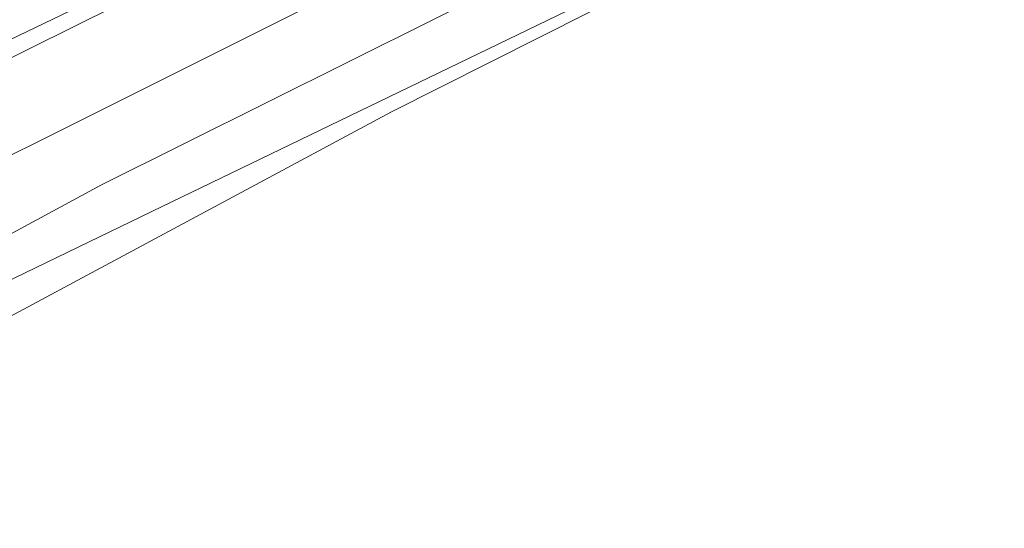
# Model space of a CAD drawing. Header units: metres. Extents: x 163628 to 167676, y 402708 to 405373.
# Tile 40 of 256: x 164416 to 164447, y 403376 to 403392. Entities that reach past the tile are written whole.
import ezdxf

# ---------------------------------------------------------------- set-up
doc = ezdxf.new("R2010")
doc.units = ezdxf.units.M
doc.layers.add('X-CA190022.004-UO-ARC_Arcering$0$N-GV-GR-GRAS-A-200 GRASMENGSEL 01 KRUIDENMENGSEL', color=44, linetype='Continuous', lineweight=18, transparency=0.5)
for name, color, linetype, lineweight in [('X-CA190022.004-UO-BGT_Ondergrond$0$GE_401_OTDErf_Vlak_GEM', 253, 'Continuous', 9), ('X-CA190022.004-UO-BGT_Ondergrond$0$GE_421_OTDHalfverhard_gravel_Vlak_GEM', 253, 'Continuous', 9), ('X-CA190022.004-UO-BGT_Ondergrond$0$GE_504_WTDWaterloop_sloot_Vlak_GEM', 253, 'Continuous', 9), ('X-CA190022.004-UO-BGT_Ondergrond$0$GE_541_OWTOever_slootkant_Vlak_GEM', 253, 'Continuous', 9), ('X-CA190022.004-UO-KAD_Percelen$0$B-WE-KG-GRENS_PERCEEL-GV', 150, 'Continuous', 9)]:
    doc.layers.add(name, color=color, linetype=linetype, lineweight=lineweight)

msp = doc.modelspace()

# ---------------------------------------------------------------- hatches: boundary and pattern name
at = {"layer": 'X-CA190022.004-UO-ARC_Arcering$0$N-GV-GR-GRAS-A-200 GRASMENGSEL 01 KRUIDENMENGSEL'}
h = msp.add_hatch(dxfattribs=at)
h.set_pattern_fill('AGR-GRAS_02-SO', color=256, scale=0.1, pattern_type=2)
h.set_pattern_definition([(0, (0, 0), (1, 1), [0.25, -0.75]), (0, (0.5499999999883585, 0.5999999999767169), (1, 1), [0.25, -0.75]), (90, (0.1000000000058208, 0.3499999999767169), (-1, 1), [0.25, -0.75]), (90, (0.5, 0.7000000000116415), (-1, 1), [0.25, -0.75]), (45, (0.2000000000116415, 0.7000000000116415), (0, 1.000000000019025), [0.25, -1.164213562]), (135, (0.5499999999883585, 0), (-1.000000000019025, 0), [0.25, -1.164213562]), (26.56505119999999, (0.25, 0.2999999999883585), (1.000000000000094, 4.000644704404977e-10), [0.25, -1.986067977]), (26.56505119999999, (0.7000000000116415, 0.7999999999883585), (1.000000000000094, 4.000644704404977e-10), [0.25, -1.986067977]), (63.43494882, (0.7000000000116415, 0), (5.099862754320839e-11, 1.000000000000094), [0.2499999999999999, -1.986067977]), (63.43494882, (0.25, 0.4500000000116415), (5.099862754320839e-11, 1.000000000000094), [0.2499999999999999, -1.986067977]), (63.43494882, (0.6000000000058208, 0.2000000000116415), (5.099862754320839e-11, 1.000000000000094), [0.2499999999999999, -1.986067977]), (116.5650512, (0, 0.5499999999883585), (-4.000648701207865e-10, 1.000000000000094), [0.2499999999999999, -1.986067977]), (153.43494882, (0.2000000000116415, 0.1500000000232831), (-1.000000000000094, 5.099898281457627e-11), [0.25, -1.986067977])])
edge = h.paths.add_edge_path()
edge.add_line((164426.6172984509, 403420.1199052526), (164425.9477276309, 403421.4587308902))
edge.add_line((164425.9477276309, 403421.4587308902), (164396.6507062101, 403407.1993511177))
edge.add_line((164396.6507062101, 403407.1993511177), (164370.3216198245, 403394.2254529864))
edge.add_line((164370.3216198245, 403394.2254529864), (164348.1205261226, 403382.4069603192))
edge.add_line((164348.1205261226, 403382.4069603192), (164330.424991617, 403372.8461493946))
edge.add_line((164330.424991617, 403372.8461493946), (164319.1615059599, 403366.391111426))
edge.add_line((164319.1615059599, 403366.391111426), (164296.1681085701, 403352.5166521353))
edge.add_line((164296.1681085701, 403352.5166521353), (164273.3605156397, 403337.8072618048))
edge.add_line((164273.3605156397, 403337.8072618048), (164265.4739187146, 403332.5327219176))
edge.add_line((164265.4739187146, 403332.5327219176), (164256.8799450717, 403326.6287728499))
edge.add_line((164256.8799450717, 403326.6287728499), (164249.63316697, 403321.4803545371))
edge.add_line((164249.63316697, 403321.4803545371), (164244.342760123, 403317.7210371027))
edge.add_line((164244.342760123, 403317.7210371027), (164240.1558737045, 403314.6566996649))
edge.add_line((164240.1558737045, 403314.6566996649), (164232.7073893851, 403309.2031836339))
edge.add_line((164232.7073893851, 403309.2031836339), (164214.7821775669, 403295.6587971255))
edge.add_line((164214.7821775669, 403295.6587971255), (164201.5995901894, 403285.1971440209))
edge.add_arc((164265.93847002, 403204.1245929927), 103.4999999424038, 128.4353872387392, 130.6698017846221)
edge.add_line((164198.4876512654, 403282.6270581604), (164199.7611005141, 403281.0756526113))
edge.add_line((164199.7611005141, 403281.0756526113), (164205.0320948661, 403285.7871757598))
edge.add_arc((164271.6752031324, 403211.2305119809), 99.99999996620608, 128.4353872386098, 131.7922080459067, ccw=False)
edge.add_line((164209.5120342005, 403289.5614791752), (164215.7006745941, 403294.4727615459))
edge.add_line((164215.7006745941, 403294.4727615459), (164233.6026468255, 403307.9995880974))
edge.add_line((164233.6026468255, 403307.9995880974), (164241.0419990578, 403313.4464179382))
edge.add_line((164241.0419990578, 403313.4464179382), (164245.2201891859, 403316.5043906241))
edge.add_line((164245.2201891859, 403316.5043906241), (164250.5020305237, 403320.2576214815))
edge.add_line((164250.5020305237, 403320.2576214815), (164257.7390509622, 403325.3991075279))
edge.add_line((164257.7390509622, 403325.3991075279), (164266.315577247, 403331.2910704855))
edge.add_line((164266.315577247, 403331.2910704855), (164274.1840113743, 403336.5534631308))
edge.add_line((164274.1840113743, 403336.5534631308), (164296.9622607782, 403351.2439288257))
edge.add_line((164296.9622607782, 403351.2439288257), (164319.9220043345, 403365.0980810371))
edge.add_line((164319.9220043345, 403365.0980810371), (164331.1545393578, 403371.535381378))
edge.add_line((164331.1545393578, 403371.535381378), (164348.8294735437, 403381.0850620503))
edge.add_line((164348.8294735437, 403381.0850620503), (164371.0057235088, 403392.8903294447))
edge.add_line((164371.0057235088, 403392.8903294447), (164397.3105136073, 403405.8522553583))
edge.add_line((164397.3105136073, 403405.8522553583), (164426.6172984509, 403420.1199052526))

# ---------------------------------------------------------------- linework, layer by layer
at = {"layer": 'X-CA190022.004-UO-BGT_Ondergrond$0$GE_401_OTDErf_Vlak_GEM', "flags": 128}
msp.add_lwpolyline([(164318.271, 403328.928), (164328.944, 403335.567), (164339.738, 403342.06), (164352.683, 403349.048), (164364.941, 403355.6170000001), (164377.549, 403362.178), (164391.056, 403369.382), (164407.491, 403377.871), (164427.97, 403388.858), (164441.975, 403395.917), (164452.283, 403401.37), (164453.126, 403403.335), (164455.882, 403405.808), (164461.191, 403409.172), (164471.709, 403413.607), (164476.252, 403415.868), (164480.879, 403417.646)], dxfattribs=at)
at = {"layer": 'X-CA190022.004-UO-BGT_Ondergrond$0$GE_421_OTDHalfverhard_gravel_Vlak_GEM', "flags": 128}
msp.add_lwpolyline([(164479.789, 403421.948), (164478.772, 403421.491), (164473.863, 403419.286), (164458.271, 403411.732), (164451.965, 403408.12), (164448.528, 403406.504), (164438.845, 403401.859), (164435.646, 403400.325), (164404.334, 403384.783)], dxfattribs=at)
at = {"layer": 'X-CA190022.004-UO-BGT_Ondergrond$0$GE_504_WTDWaterloop_sloot_Vlak_GEM', "flags": 128}
msp.add_lwpolyline([(164306.38, 403328.462), (164329.572, 403342.458), (164353.085, 403355.5400000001), (164370.775, 403364.872), (164389.322, 403374.292), (164407.628, 403383.327), (164425.126, 403392.066), (164436.189, 403397.516), (164440.108, 403399.462), (164441.025, 403397.721), (164431.907, 403393.0790000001), (164418.83, 403386.562), (164404.407, 403378.75), (164387.325, 403370.1060000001)], dxfattribs=at)
at = {"layer": 'X-CA190022.004-UO-BGT_Ondergrond$0$GE_541_OWTOever_slootkant_Vlak_GEM', "flags": 128}
for points in [[(164315.411, 403337.796), (164330.106, 403346.3290000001), (164342.639, 403352.83), (164364.838, 403364.953), (164384.642, 403375.1000000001), (164404.334, 403384.783), (164435.646, 403400.325), (164438.845, 403401.859), (164440.108, 403399.462), (164436.189, 403397.516), (164425.126, 403392.066), (164407.628, 403383.327), (164389.322, 403374.292), (164370.775, 403364.872), (164353.085, 403355.5400000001), (164329.572, 403342.458), (164306.38, 403328.462)], [(164324.724, 403335.424), (164340.757, 403344.812), (164355.733, 403353.081), (164387.325, 403370.1060000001), (164404.407, 403378.75), (164418.83, 403386.562), (164431.907, 403393.0790000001), (164441.025, 403397.721), (164441.975, 403395.917)], [(164441.975, 403395.917), (164427.97, 403388.858), (164407.491, 403377.871), (164391.056, 403369.382), (164377.549, 403362.178), (164364.941, 403355.6170000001), (164352.683, 403349.048), (164339.738, 403342.06), (164328.944, 403335.567), (164318.271, 403328.928)]]:
    msp.add_lwpolyline(points, dxfattribs=at)
at = {"layer": 'X-CA190022.004-UO-KAD_Percelen$0$B-WE-KG-GRENS_PERCEEL-GV', "flags": 128}
for points in [[(164316.027, 403338.203), (164330.341, 403346.655), (164343.747, 403354.336), (164363.145, 403364.918), (164374.895, 403370.972), (164408.841, 403387.712), (164466.349, 403415.367), (164460.276, 403427.915), (164459.04, 403430.474), (164387.566, 403395.736), (164360.621, 403382.207), (164347.324, 403375.205), (164334.113, 403367.893), (164320.335, 403360.055)], [(164317.093, 403330.96), (164327.091, 403336.771), (164345.274, 403347.596), (164358.377, 403354.762), (164371.136, 403361.559), (164397.764, 403374.75), (164420.417, 403385.713), (164439.743, 403395.067), (164439.548, 403397.62), (164455.428, 403404.573), (164468.748, 403410.406), (164466.349, 403415.367), (164408.841, 403387.712), (164374.895, 403370.972), (164363.145, 403364.918), (164343.747, 403354.336), (164330.341, 403346.655), (164316.027, 403338.203)]]:
    msp.add_lwpolyline(points, dxfattribs=at)
msp.add_lwpolyline([(164467.899, 403234.987), (164456.621, 403388.359), (164455.852, 403398.81), (164455.428, 403404.573), (164439.548, 403397.62), (164439.743, 403395.067), (164420.417, 403385.713), (164397.764, 403374.75), (164371.136, 403361.559), (164358.377, 403354.762), (164345.274, 403347.596), (164327.091, 403336.771), (164317.093, 403330.96), (164302.186, 403321.636), (164284.985, 403310.301), (164267.784, 403298.445), (164251.857, 403287.067), (164235.818, 403275.048), (164214.13, 403258.511), (164217.745, 403216.986), (164299.737, 403222.886)], close=True, dxfattribs=at)

doc.saveas('drawing.dxf')
